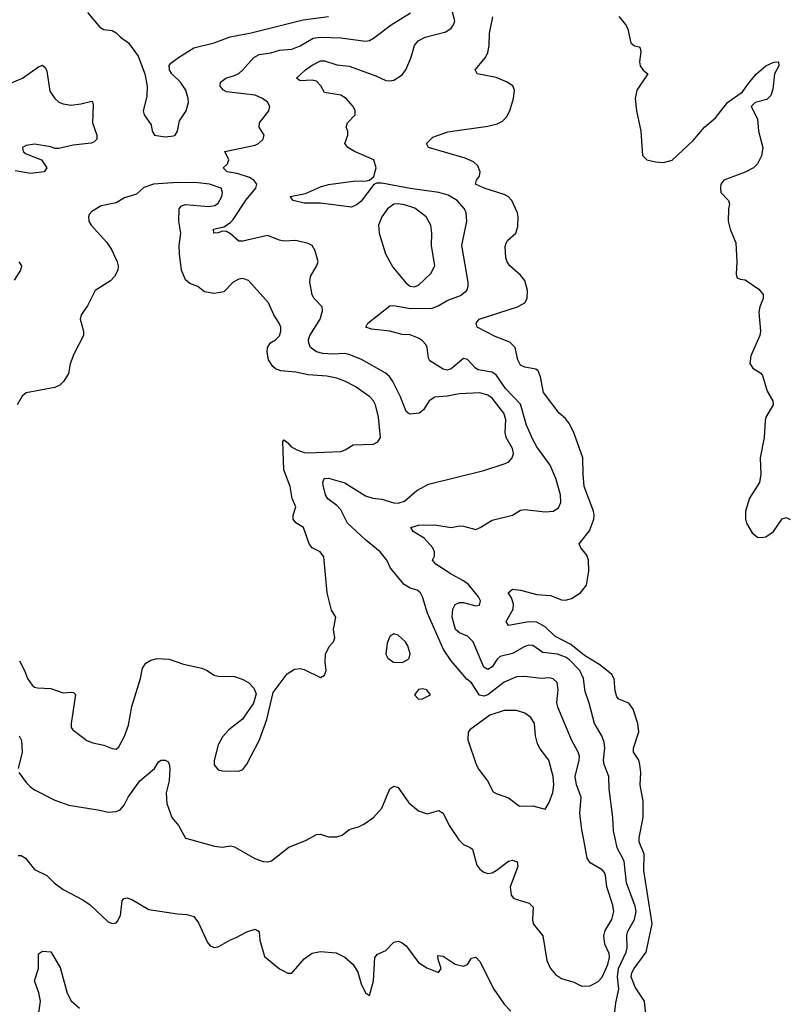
# Model space of a CAD drawing. Header units: inches. Extents: x 1603819 to 1745079, y 385938 to 533966.
# Tile 239 of 256: x 1691538 to 1695300, y 439195 to 444016. Entities that reach past the tile are written whole.
import ezdxf

# ---------------------------------------------------------------- set-up
doc = ezdxf.new("R2010")
doc.units = ezdxf.units.IN
doc.header["$MEASUREMENT"] = 0
doc.layers.add('B6493', color=7, linetype='Continuous')
doc.layers.add('B6494', color=7, linetype='Continuous')

msp = doc.modelspace()

# ---------------------------------------------------------------- linework, layer by layer
at = {"layer": 'B6493', "color": 5}
for points, elevation in [([(1692380.7, 440000), (1692491.3, 439968.7), (1692530, 439964.4), (1692570, 439971), (1692590, 439966.8), (1692689.2, 439909.2), (1692730, 439894.9), (1692750, 439892.9), (1692770, 439898.3), (1692855.8, 439964.2), (1692941.2, 439998.8), (1692943.2, 440000)], 360), ([(1693687.6, 440000), (1693690, 439996.5), (1693710, 439977.4), (1693743.6, 439963.6), (1693754, 439954), (1693776.2, 439876.2), (1693790, 439857.5), (1693810, 439841.5), (1693830, 439835.9), (1693850, 439839.5), (1693870.4, 439849.6), (1693930, 439895.3), (1693950, 439901.1), (1693973.3, 439893.3), (1693976, 439870), (1693939.2, 439770), (1693943.7, 439730), (1693955.4, 439715.4), (1693966.8, 439710), (1694031.2, 439691.2), (1694051.5, 439671.5), (1694048.8, 439610), (1694052.2, 439590), (1694098, 439530), (1694119, 439410), (1694136.5, 439370), (1694160.5, 439340.5), (1694190, 439322), (1694250, 439304.4), (1694290, 439283.6), (1694330, 439286), (1694370, 439307.1), (1694390, 439328), (1694417.4, 439390), (1694425.2, 439425.2), (1694424.2, 439444.2), (1694402.2, 439490), (1694396.6, 439530), (1694404.1, 439555.9), (1694436.1, 439610), (1694446.9, 439650), (1694441.2, 439681.2), (1694411.9, 439770), (1694406.1, 439826.1), (1694400.2, 439840.2), (1694390, 439853.3), (1694330, 439888), (1694316.2, 439910), (1694298.8, 440000)], 360), ([(1694447.1, 439112.9), (1694456.8, 439203.2), (1694470.7, 439269.3), (1694464.5, 439330), (1694468.7, 439370), (1694507.4, 439450), (1694512, 439472), (1694509.9, 439530), (1694513.3, 439550), (1694547.8, 439610), (1694555.8, 439650), (1694550, 439676.4), (1694508, 439790), (1694496.2, 439896.2), (1694462, 439962), (1694453.9, 440000)], 340), ([(1694603, 439143), (1694595.9, 439210), (1694550, 439278.4), (1694531.9, 439330), (1694534.2, 439350), (1694545.4, 439370), (1694604.1, 439450), (1694633.9, 439590), (1694593.9, 439850), (1694594.4, 439930), (1694570.5, 439990), (1694570.5, 440000)], 320), ([(1691530, 439923.7), (1691544.5, 439924.5), (1691565.8, 439910), (1691610, 439855.3), (1691670, 439826.3), (1691706.5, 439790), (1691750, 439756.9), (1691846.7, 439706.7), (1691882.3, 439682.3), (1691970, 439598.8), (1691990, 439590.8), (1692010, 439594.8), (1692017.2, 439602.8), (1692031.5, 439630), (1692038.6, 439701.4), (1692046.8, 439713.2), (1692064.1, 439715.9), (1692090, 439706), (1692170, 439659.6), (1692310, 439637.6), (1692355.3, 439635.3), (1692390, 439624.9), (1692413.4, 439593.4), (1692457.5, 439497.5), (1692470, 439481), (1692490, 439474), (1692510, 439476.3), (1692566, 439510), (1692598, 439522), (1692650, 439550.5), (1692690, 439562.8), (1692710, 439551.3), (1692714, 439510), (1692736.5, 439430), (1692810, 439368.7), (1692850, 439348.2), (1692870, 439348), (1692930, 439418), (1692970, 439444.9), (1693010, 439453.7), (1693087.2, 439447.2), (1693130, 439426.7), (1693170.3, 439390), (1693192.3, 439352.3), (1693210, 439294.8), (1693230, 439250.8), (1693250, 439238), (1693269.7, 439310), (1693276.2, 439423.8), (1693290, 439440.7), (1693330, 439459.1), (1693370, 439499.1), (1693390, 439504), (1693410, 439496), (1693430, 439480.7), (1693490, 439399.1), (1693530, 439373.4), (1693588.4, 439351.6), (1693601.2, 439370), (1693586, 439414), (1693585.4, 439434.6), (1693610, 439431.5), (1693670, 439391.7), (1693710, 439381.3), (1693729.2, 439390), (1693750, 439421), (1693770, 439426), (1693790, 439404.7), (1693859, 439270), (1693910, 439195.8), (1693941.5, 439161.5)], 340), ([(1691617.4, 439050), (1691639.1, 439210), (1691632.1, 439252.1), (1691610.8, 439310), (1691629.8, 439370), (1691630, 439442), (1691650, 439454.8), (1691690, 439452), (1691735, 439375), (1691770.1, 439250.1), (1691790, 439212), (1691830, 439175.8)], 320)]:
    msp.add_lwpolyline(points, dxfattribs=dict(at, elevation=elevation))
at = {"layer": 'B6494', "color": 5}
for points, elevation in [([(1694453.9, 440000), (1694444.4, 440044.4), (1694442.2, 440110), (1694423.2, 440250), (1694422.3, 440310), (1694398.4, 440370), (1694395, 440390), (1694401.7, 440450), (1694399, 440479), (1694388.2, 440510), (1694351.4, 440570), (1694325.5, 440670), (1694306, 440726), (1694298, 440790), (1694279.6, 440830), (1694230, 440881.5), (1694210, 440894.4), (1694170, 440909.9), (1694098.3, 440918.3), (1694050, 440952.3), (1694030, 440953), (1694010, 440946.6), (1693950, 440912.1), (1693890, 440898.8), (1693874.6, 440885.4), (1693850, 440847.1), (1693830, 440834.4), (1693810, 440845.6), (1693758.4, 440970), (1693730, 440997.8), (1693690, 441014.5), (1693671.1, 441030), (1693654.5, 441090), (1693657.3, 441130), (1693670, 441153.2), (1693690, 441162.2), (1693710, 441162.3), (1693770, 441146.8), (1693789, 441150), (1693794, 441170), (1693783.7, 441190), (1693734.2, 441250), (1693710, 441269.2), (1693650, 441300.7), (1693575.6, 441350), (1693559.3, 441370), (1693568, 441390), (1693569, 441410), (1693559.4, 441430), (1693517.2, 441477.2), (1693464.5, 441510), (1693452.7, 441530), (1693490, 441540.2), (1693570, 441542.7), (1693649.8, 441530.2), (1693690, 441537.8), (1693710, 441535.9), (1693770, 441520.3), (1693791.1, 441528.9), (1693850, 441566), (1693949.5, 441590.5), (1693990, 441614.9), (1694010, 441617.6), (1694110, 441607), (1694150, 441608.8), (1694174.6, 441625.4), (1694187.3, 441652.7), (1694185.6, 441690), (1694163.1, 441770), (1694134.1, 441834.1), (1694070, 441924), (1694050, 441961.1), (1694018, 442030), (1693990, 442132.9), (1693915.3, 442210), (1693870, 442276.8), (1693849.4, 442289.4), (1693782, 442302), (1693768.9, 442310), (1693730, 442352.2), (1693710, 442357.6), (1693650, 442305.7), (1693630, 442300.2), (1693610, 442304.2), (1693545, 442345), (1693538.3, 442358.3), (1693532.2, 442410), (1693525.6, 442425.6), (1693510, 442443.5), (1693490, 442456.8), (1693450, 442472.3), (1693410, 442474), (1693350, 442491.1), (1693260.6, 442500.6), (1693232, 442510), (1693242.6, 442530), (1693350, 442615.5), (1693370, 442616.6), (1693450, 442602), (1693556.4, 442603.6), (1693585.8, 442614.2), (1693630, 442640.2), (1693695, 442665), (1693726.6, 442690), (1693733.6, 442710), (1693733.5, 442730), (1693701.8, 442910), (1693727.3, 443030), (1693723.8, 443070), (1693714.5, 443090), (1693679.8, 443130), (1693636, 443156), (1693589.4, 443169.4), (1693449.5, 443189.5), (1693310, 443216.1), (1693284.9, 443215.1), (1693271.2, 443208.8), (1693210, 443127.7), (1693190, 443110.9), (1693161.8, 443098.2), (1693010, 443117.7), (1692930, 443117.8), (1692877.2, 443130), (1692862, 443150), (1692936, 443164), (1693010, 443197.6), (1693050, 443209.4), (1693170, 443225), (1693233, 443227), (1693250, 443230.5), (1693271.5, 443248.5), (1693282, 443290), (1693271.8, 443330), (1693177.4, 443370), (1693144.2, 443390), (1693129.6, 443410), (1693143.5, 443450), (1693143.5, 443470), (1693136.4, 443490), (1693141.7, 443510), (1693180.6, 443550), (1693180.2, 443570), (1693170, 443590.8), (1693135.8, 443630), (1693110, 443646.2), (1693030, 443658.5), (1693011.8, 443691.8), (1692990, 443713.9), (1692970, 443719.9), (1692910, 443715.6), (1692892, 443730), (1692936.8, 443770), (1692970, 443792.5), (1693010, 443813.4), (1693030, 443814.8), (1693090, 443794), (1693150, 443787.8), (1693280.8, 443740.8), (1693330, 443718), (1693350, 443715.6), (1693370, 443720.3), (1693410, 443746), (1693428, 443770), (1693453, 443827), (1693469.8, 443890), (1693488, 443912), (1693522.7, 443930), (1693624.4, 443955.6), (1693650, 443973.4), (1693661.6, 443990), (1693667.8, 444010), (1693650.9, 444070.9)], 340), ([(1691870.3, 444050.3), (1691930, 443978.8), (1691950, 443967.3), (1691990, 443962.8), (1692010, 443950.8), (1692030.8, 443930), (1692070, 443902), (1692117.1, 443837.1), (1692150.6, 443750), (1692161.6, 443690), (1692160.7, 443639.3), (1692142.8, 443570), (1692147.3, 443550), (1692181.4, 443501.4), (1692185.5, 443470), (1692198, 443450), (1692250, 443442.6), (1692290, 443447.5), (1692299.5, 443450), (1692309.6, 443470), (1692320.1, 443519.9), (1692352.6, 443570), (1692364, 443610), (1692363.1, 443630), (1692350.7, 443670.7), (1692324.7, 443710), (1692281.6, 443750), (1692271.6, 443770), (1692270, 443791), (1692278, 443802), (1692315.1, 443830), (1692390, 443877.6), (1692490, 443902.4), (1692567.6, 443932.4), (1692670, 443951.9), (1692924.6, 444015.4), (1693050, 444031.2)], 380), ([(1694298.8, 440000), (1694289.1, 440050), (1694280.3, 440130), (1694286.2, 440210), (1694264.1, 440270), (1694256.5, 440310), (1694276.8, 440390), (1694277.7, 440410), (1694271.6, 440430), (1694238.3, 440490), (1694171.5, 440650), (1694167.6, 440672.4), (1694174.1, 440734.1), (1694168.2, 440770), (1694150, 440788.2), (1694130, 440792.8), (1694090, 440790.7), (1694010, 440800.2), (1693970, 440798.3), (1693910, 440772.2), (1693830, 440710.4), (1693810, 440703.8), (1693788.2, 440708.2), (1693750, 440768.9), (1693726.9, 440786.9), (1693650, 440876.2), (1693612.2, 440932.2), (1693534.8, 441110), (1693510.4, 441190.4), (1693500.3, 441210), (1693482.9, 441222.9), (1693450, 441232.5), (1693419.5, 441250), (1693353.3, 441330), (1693334.5, 441370), (1693302.7, 441410), (1693230, 441468.5), (1693142.4, 441550), (1693110, 441615.3), (1693090, 441637.3), (1693045.4, 441670), (1693035.4, 441690), (1693023.7, 441736.3), (1693021.8, 441750), (1693028, 441770), (1693050, 441770.9), (1693130, 441747.4), (1693230, 441683.9), (1693266.8, 441673.2), (1693310, 441668.1), (1693370, 441650.2), (1693391.2, 441648.8), (1693421.1, 441658.9), (1693482, 441710), (1693538.2, 441741.8), (1693810, 441809.1), (1693910, 441840.9), (1693930, 441850.2), (1693949, 441870), (1693954.9, 441890), (1693950, 441915.8), (1693918.4, 441970), (1693914.7, 441994.7), (1693917.6, 442057.6), (1693907.3, 442090), (1693850, 442162.8), (1693830, 442177.8), (1693790, 442189.3), (1693690, 442184.5), (1693630, 442172), (1693570, 442168.3), (1693542, 442150), (1693514.3, 442105.7), (1693494, 442090), (1693450, 442083.7), (1693439, 442090), (1693430, 442097.2), (1693402.5, 442170), (1693365, 442245), (1693348.3, 442268.3), (1693326.2, 442286.2), (1693211.5, 442351.5), (1693150, 442377), (1693130, 442381.6), (1693070, 442377.8), (1693021.3, 442381.3), (1692989.9, 442389.9), (1692962, 442410), (1692952.6, 442432.6), (1692951.7, 442450), (1692957.8, 442470), (1693008, 442550), (1693020.5, 442590), (1693018.4, 442610), (1692979.5, 442650), (1692970, 442669), (1692958.7, 442730), (1692961.3, 442758.7), (1692991.3, 442808.7), (1692998.4, 442830), (1692984.4, 442884.4), (1692969.6, 442909.6), (1692950, 442920.7), (1692890, 442935.1), (1692830, 442931.5), (1692810, 442935.8), (1692750, 442959.8), (1692630, 442931.2), (1692610, 442930.7), (1692570, 442967.5), (1692550, 442978.4), (1692530, 442979.8), (1692510, 442971.6), (1692488, 442970), (1692487.2, 442990), (1692537.8, 443002.2), (1692570, 443022.7), (1692583.2, 443036.8), (1692647, 443133), (1692693.6, 443190), (1692698.9, 443210), (1692683.9, 443230), (1692662.7, 443242.7), (1692602.3, 443262.3), (1692553.2, 443270), (1692534, 443290), (1692555.3, 443310), (1692562, 443330), (1692542, 443370), (1692690, 443401.8), (1692707.3, 443410), (1692729.6, 443430), (1692735.1, 443450), (1692709.5, 443490), (1692711.8, 443510), (1692756.9, 443570), (1692762.4, 443590), (1692750, 443612.1), (1692726, 443630), (1692690, 443645.3), (1692550, 443662.8), (1692535.6, 443670), (1692519.7, 443690), (1692521.1, 443710), (1692547, 443730), (1692590, 443741.8), (1692610, 443752.8), (1692630.4, 443769.6), (1692684.2, 443830), (1692710, 443845.2), (1692767.2, 443852.8), (1692810, 443865.7), (1692870, 443872), (1692910, 443887.6), (1692974.5, 443925.5), (1693010, 443930.6), (1693110, 443926.7), (1693229.8, 443910.2), (1693250, 443913.6), (1693270, 443924.4), (1693356.1, 443990), (1693451.5, 444050)], 360), ([(1694570.5, 440000), (1694570.5, 440010), (1694589.1, 440110), (1694589.1, 440189.1), (1694574.8, 440270), (1694578, 440330), (1694573.6, 440370), (1694568.7, 440390), (1694543.1, 440430), (1694542.3, 440450), (1694568, 440530), (1694563.1, 440570), (1694540.9, 440640.9), (1694520.5, 440670), (1694470, 440688.8), (1694461.2, 440701.2), (1694452.5, 440730), (1694448, 440788), (1694436, 440810), (1694377.1, 440857.1), (1694302.3, 440902.3), (1694236.6, 440956.6), (1694157.8, 440997.8), (1694110, 441042.6), (1694070, 441065.6), (1694030, 441067.2), (1693930, 441049.7), (1693918.9, 441070), (1693953.6, 441130), (1693954.6, 441154.6), (1693944.7, 441184.7), (1693929.6, 441210), (1693950, 441227.3), (1693990, 441222.6), (1694070, 441200.8), (1694135.9, 441195.9), (1694190, 441176), (1694210, 441173.7), (1694238.5, 441181.5), (1694283.7, 441210), (1694313.2, 441246.8), (1694323.6, 441316.4), (1694321.7, 441370), (1694313.9, 441393.9), (1694284.7, 441430), (1694277.4, 441450), (1694326.4, 441513.6), (1694347.8, 441570), (1694349.9, 441590), (1694346.3, 441610), (1694301.2, 441730), (1694295.4, 441790), (1694294.8, 441870), (1694252.2, 441990), (1694230, 442037.6), (1694210, 442063.8), (1694178.2, 442090), (1694102.2, 442190), (1694087.9, 442267.9), (1694076.1, 442296.1), (1694064, 442304), (1694010, 442313.8), (1693990, 442323.9), (1693976.5, 442350), (1693963.4, 442410), (1693937.5, 442437.5), (1693864.6, 442464.6), (1693777, 442510), (1693772.3, 442530), (1693787, 442550), (1693974, 442610), (1694010.6, 442629.4), (1694022.6, 442650), (1694023.9, 442690), (1694010, 442739.5), (1693990, 442764.7), (1693937.4, 442810), (1693923.5, 442830), (1693917.2, 442850), (1693914, 442906), (1693918.5, 442921.5), (1693926, 442934), (1693966.3, 442970), (1693976.2, 443003.8), (1693978, 443050), (1693974.4, 443070), (1693947.1, 443130), (1693929.4, 443149.4), (1693910, 443160.6), (1693812.3, 443190), (1693769.3, 443210), (1693773.2, 443230), (1693789.2, 443250), (1693792.3, 443270), (1693780.1, 443300.1), (1693759.7, 443319.7), (1693718.2, 443338.2), (1693539.5, 443390), (1693529.4, 443410), (1693560.1, 443439.9), (1693633.2, 443466.8), (1693830, 443494.5), (1693874.8, 443505.2), (1693901.1, 443518.9), (1693920.8, 443539.2), (1693936.5, 443570), (1693955.6, 443630), (1693960.3, 443670), (1693952.2, 443692.2), (1693923.6, 443710), (1693870, 443731.8), (1693778, 443750), (1693767.1, 443770), (1693817.4, 443830), (1693830, 443855.5), (1693836.5, 443890), (1693838, 443950), (1693854.5, 444030)], 320), ([(1694470.6, 444030.6), (1694505.4, 443990), (1694514.3, 443970), (1694530, 443903), (1694547, 443887), (1694570, 443882.4), (1694575.9, 443875.9), (1694579, 443859), (1694572.5, 443810), (1694575.2, 443790), (1694590, 443768.2), (1694612.4, 443750), (1694558.2, 443670), (1694550.2, 443630), (1694557.1, 443570), (1694578.9, 443470), (1694586, 443350), (1694608.4, 443330), (1694650, 443319.8), (1694690, 443316.3), (1694732.2, 443327.8), (1694835.1, 443424.9), (1694889.8, 443490.2), (1694944.4, 443535.6), (1695003, 443610), (1695076.9, 443663.1), (1695110, 443710.3), (1695145.4, 443750), (1695190, 443790.2), (1695230, 443808.2), (1695252, 443810), (1695253.4, 443790), (1695233, 443750), (1695224.1, 443675.9), (1695214.9, 443645.1), (1695195.2, 443624.8), (1695138, 443610), (1695119.1, 443590), (1695150.4, 443530.4), (1695154.3, 443470), (1695176.1, 443390), (1695170, 443349.3), (1695150.2, 443309.8), (1695130.4, 443290), (1695090, 443268.7), (1694984.9, 443230), (1694970.8, 443210), (1694968, 443190), (1694970.8, 443170), (1695007.3, 443130), (1695012.5, 443112.5), (1695007.2, 443090), (1695006, 443030), (1695015.3, 442990), (1695043.1, 442923.1), (1695048.9, 442830), (1695044.9, 442770), (1695050, 442751.3), (1695064.9, 442744.9), (1695090, 442742.8), (1695156.1, 442696.1), (1695177.3, 442670), (1695177.3, 442650), (1695160.4, 442610), (1695155.8, 442584.2), (1695163.9, 442490), (1695161.2, 442470), (1695117.2, 442370), (1695111.7, 442331.7), (1695126.4, 442310), (1695165.3, 442285.3), (1695174.5, 442274.5), (1695196.4, 442196.4), (1695225.3, 442150), (1695227, 442130), (1695190.3, 442070), (1695186.8, 442053.2), (1695182, 441970), (1695162.8, 441870), (1695166.7, 441790), (1695159.7, 441750), (1695110, 441672.6), (1695090.1, 441610), (1695090.8, 441570), (1695096.6, 441550), (1695124, 441504), (1695150, 441483), (1695170, 441480.1), (1695190, 441484.1), (1695227.7, 441510), (1695270, 441572.4), (1695290, 441579.3), (1695310, 441568)], 320), ([(1691490, 443702.5), (1691551.4, 443728.6), (1691630, 443784.7), (1691650, 443793.7), (1691662.2, 443782.2), (1691670, 443764), (1691685.4, 443665.4), (1691709.1, 443630), (1691730, 443612.4), (1691750, 443602.9), (1691790, 443596.9), (1691836.8, 443603.2), (1691890, 443617.1), (1691894.1, 443614.1), (1691898, 443598), (1691893.4, 443510), (1691915, 443450), (1691914.9, 443430), (1691902.6, 443417.4), (1691888.3, 443411.7), (1691798.9, 443401.1), (1691730, 443385.6), (1691710, 443385.1), (1691690, 443393.1), (1691610, 443406.3), (1691570, 443400.5), (1691550.7, 443390), (1691554, 443370), (1691570, 443359.3), (1691644.7, 443330), (1691670.8, 443290), (1691657.3, 443270), (1691590, 443262.2), (1691515.4, 443275.4)], 360), ([(1691536.7, 440876.7), (1691561.3, 440830), (1691575.5, 440790), (1691598, 440758), (1691610, 440747.7), (1691624.1, 440744.1), (1691690, 440741.6), (1691750, 440720.3), (1691790, 440724), (1691801, 440721), (1691810, 440712), (1691788.9, 440570), (1691790.3, 440550.3), (1691798.3, 440538.3), (1691866.7, 440486.7), (1691895.1, 440475.1), (1691950, 440464.2), (1691990, 440447.8), (1692010, 440444.6), (1692023.7, 440456.3), (1692051.4, 440508.6), (1692070, 440562), (1692086.6, 440653.4), (1692128.7, 440790), (1692139.5, 440840.5), (1692155.2, 440864.8), (1692179.5, 440880.5), (1692210, 440887.4), (1692270, 440884.9), (1692340.2, 440860.2), (1692430, 440840.3), (1692451.5, 440831.5), (1692490, 440806), (1692510, 440801.6), (1692590, 440800.7), (1692627.5, 440787.5), (1692658, 440770), (1692683.5, 440743.5), (1692695.3, 440715.3), (1692682.8, 440670), (1692629, 440591), (1692561.3, 440538.7), (1692530, 440505.1), (1692510, 440465.6), (1692489.3, 440389.3), (1692490, 440367.3), (1692510, 440343.7), (1692530, 440338), (1692610, 440337), (1692630, 440344.4), (1692650, 440370.4), (1692711.7, 440490), (1692747.3, 440590), (1692779, 440721), (1692846.8, 440813.2), (1692883.2, 440836.8), (1692910, 440838.8), (1692930, 440834), (1693010, 440794.8), (1693030, 440806), (1693038, 440830), (1693032.7, 440870), (1693034, 440910), (1693052.9, 440947.1), (1693074, 440970), (1693081.2, 440990), (1693074.5, 441030), (1693084.5, 441090), (1693064.1, 441124.1), (1693043, 441210), (1693026, 441386), (1693008.7, 441410), (1692969, 441430), (1692954, 441450), (1692926.6, 441530), (1692890, 441551.6), (1692876.9, 441570), (1692877.2, 441590), (1692889.7, 441630), (1692870.9, 441670.9), (1692861.1, 441730), (1692831.1, 441811.1), (1692825.4, 441950), (1692830, 441958), (1692850, 441944.4), (1692865.5, 441925.5), (1692893.7, 441910), (1692930, 441897), (1692950, 441895.7), (1693110, 441901.7), (1693131, 441909), (1693170, 441933.6), (1693270, 441937.5), (1693291.5, 441948.5), (1693303.4, 441970), (1693294.9, 442070), (1693278.9, 442130), (1693269, 442150), (1693251.6, 442170), (1693180.6, 442220.6), (1693130, 442246.7), (1693090, 442260.5), (1693041.2, 442270), (1692950, 442277.5), (1692890.2, 442289.8), (1692816.4, 442296.4), (1692790, 442306), (1692777, 442317), (1692755.1, 442350), (1692748.5, 442388.5), (1692751.5, 442410), (1692765.8, 442434.2), (1692790, 442448.7), (1692810, 442468.4), (1692816.1, 442490), (1692815.8, 442510), (1692808.5, 442530), (1692782, 442570), (1692755.8, 442630), (1692658.2, 442738.2), (1692630, 442748), (1692610, 442744.7), (1692583, 442730), (1692536.7, 442683.3), (1692490, 442674.5), (1692442.5, 442682.5), (1692410, 442709), (1692370, 442724), (1692350, 442742), (1692329.6, 442789.6), (1692320.5, 442870), (1692319.1, 442910), (1692326.9, 442970), (1692317.2, 443030), (1692317.6, 443090), (1692330, 443103.8), (1692350, 443110.3), (1692461.8, 443101.8), (1692493.5, 443106.5), (1692510, 443117.4), (1692526.8, 443150), (1692529.8, 443170), (1692524.7, 443190), (1692466, 443210), (1692410, 443216.5), (1692310, 443219), (1692192, 443210), (1692145.7, 443194.3), (1692110, 443161.2), (1692050, 443144), (1692010, 443119.3), (1691935.9, 443104.1), (1691890, 443076), (1691878.5, 443061.5), (1691874, 443050), (1691876.3, 443030), (1691888, 443010), (1691964.3, 442924.3), (1691987.2, 442890), (1692014.4, 442830), (1692019.5, 442810), (1692017.6, 442790), (1692001.2, 442758.8), (1691982.5, 442737.5), (1691906.8, 442690), (1691870, 442615.3), (1691839.1, 442570), (1691833.4, 442550), (1691850.5, 442490), (1691850.4, 442470), (1691802.5, 442377.5), (1691784.9, 442330), (1691776.2, 442283.8), (1691754.3, 442245.7), (1691734, 442226), (1691710, 442214.7), (1691570, 442189.3), (1691550, 442173.2), (1691525.5, 442130)], 380), ([(1691534, 442830), (1691546.4, 442810), (1691542, 442790), (1691510, 442739.6)], 360), ([(1691535.5, 440510), (1691546.1, 440486.1), (1691549.5, 440430), (1691530.3, 440350.3)], 360), ([(1691534, 440330), (1691570, 440281.1), (1691590, 440259.5), (1691610, 440246), (1691710, 440194.4), (1691778, 440170), (1691930, 440146.3), (1691970, 440136.1), (1692010, 440139.7), (1692030, 440148), (1692049.8, 440170), (1692069.1, 440210), (1692126.5, 440290), (1692196.9, 440350), (1692217.5, 440382.5), (1692230, 440390.6), (1692250.5, 440390.5), (1692263.5, 440383.5), (1692270, 440372), (1692272.4, 440350), (1692268.7, 440288.7), (1692254.8, 440230), (1692257.7, 440177.7), (1692283.2, 440110), (1692314.6, 440070), (1692349, 440009), (1692380.7, 440000)], 360), ([(1692943.2, 440000), (1692990, 440027.3), (1693010, 440028), (1693050, 440014.9), (1693090, 440014.9), (1693116.1, 440023.9), (1693150, 440050.5), (1693196.2, 440063.8), (1693222.5, 440077.5), (1693269.5, 440110.5), (1693310, 440156), (1693349.3, 440250), (1693370, 440262.8), (1693390, 440256), (1693442.3, 440182.3), (1693490, 440143), (1693532, 440128), (1693590, 440144), (1693610, 440130.8), (1693640.8, 440070), (1693687.6, 440000)], 360)]:
    msp.add_lwpolyline(points, dxfattribs=dict(at, elevation=elevation))
for points, elevation in [([(1693390, 443114.6), (1693370, 443112.2), (1693337.8, 443090), (1693310.2, 443050), (1693293.8, 443010), (1693297.6, 442970), (1693328.1, 442870), (1693364.8, 442804.8), (1693430, 442725.8), (1693450, 442711.5), (1693470, 442708.3), (1693490, 442715.8), (1693550, 442773.7), (1693569.8, 442810), (1693553.6, 442910), (1693555.4, 442970), (1693549.8, 443009.8), (1693528.3, 443050), (1693472.3, 443092.3), (1693421.2, 443110)], 360), ([(1693370, 441009.2), (1693350, 440995.3), (1693336.1, 440963.9), (1693330.3, 440910), (1693339.5, 440890), (1693367.3, 440870), (1693410, 440868.4), (1693437.1, 440882.9), (1693443.7, 440890), (1693449.3, 440910.7), (1693438, 440950), (1693427, 440970), (1693390, 441002.7)], 380), ([(1693510, 440739.3), (1693490, 440736), (1693470.8, 440710), (1693490, 440688.4), (1693510, 440690.8), (1693548.7, 440710), (1693530, 440734.5)], 380), ([(1693970, 440633.8), (1693910, 440633.6), (1693838.7, 440610), (1693740.9, 440539.1), (1693732.7, 440527.3), (1693732, 440490), (1693772.8, 440370), (1693785, 440345), (1693827.4, 440290), (1693855.8, 440235.8), (1693870, 440227), (1693930, 440206.7), (1693984.7, 440164.7), (1694050, 440167.2), (1694110, 440150.6), (1694130, 440182.8), (1694148.3, 440231.7), (1694152.9, 440270), (1694149.9, 440310.1), (1694127.9, 440390), (1694085.8, 440445.8), (1694073.3, 440470), (1694062, 440510), (1694057.2, 440570), (1694039.9, 440599.9), (1694010, 440621.1)], 380)]:
    msp.add_lwpolyline(points, close=True, dxfattribs=dict(at, elevation=elevation))

doc.saveas('drawing.dxf')
